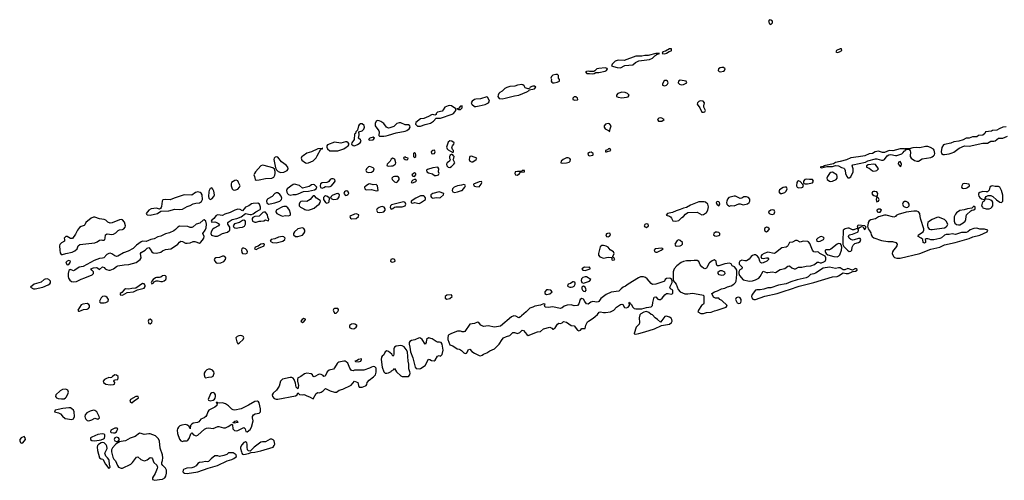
# Model space of a CAD drawing. Header units: inches. Extents: x 2554595 to 2793962, y 331849 to 426146.
# Tile 4 of 45: x 2584251 to 2597067, y 335778 to 341770. Entities that reach past the tile are written whole.
import ezdxf

# ---------------------------------------------------------------- set-up
doc = ezdxf.new("R2010")
doc.units = ezdxf.units.IN
doc.header["$MEASUREMENT"] = 0
for name, color, linetype in [('C5383', 7, 'Continuous'), ('C5384', 7, 'Continuous'), ('C5393', 7, 'Continuous'), ('C5394', 7, 'Continuous')]:
    doc.layers.add(name, color=color, linetype=linetype)

msp = doc.modelspace()

# ---------------------------------------------------------------- linework, layer by layer
at = {"layer": 'C5383', "color": 5, "elevation": 20}
for points in [[(2587590, 339987), (2587578, 339982), (2587564, 339970), (2587559, 339950), (2587582, 339842), (2587595, 339815), (2587616, 339796), (2587650, 339784), (2587690, 339785), (2587733, 339807), (2587745, 339830), (2587742, 339850), (2587718, 339878), (2587659, 339919), (2587610, 339981)], [(2589110, 339968), (2589085, 339955), (2589072, 339928), (2589036, 339890), (2589031, 339871), (2589045, 339865), (2589090, 339867), (2589110, 339870), (2589136, 339884), (2589143, 339890), (2589148, 339910), (2589134, 339954)], [(2589270, 339985), (2589250, 339979), (2589246, 339970), (2589267, 339950), (2589290, 339947), (2589302, 339950), (2589308, 339970), (2589278, 339978)], [(2587410, 339877), (2587390, 339867), (2587321, 339790), (2587306, 339770), (2587299, 339750), (2587309, 339729), (2587314, 339690), (2587330, 339682), (2587370, 339687), (2587450, 339703), (2587531, 339709), (2587558, 339722), (2587574, 339746), (2587578, 339770), (2587577, 339797), (2587567, 339827), (2587544, 339844), (2587435, 339875)], [(2588810, 339859), (2588790, 339856), (2588764, 339830), (2588758, 339810), (2588765, 339790), (2588790, 339782), (2588830, 339786), (2588856, 339804), (2588867, 339830), (2588850, 339844), (2588832, 339852)], [(2589390, 339777), (2589376, 339770), (2589356, 339750), (2589370, 339736), (2589390, 339732), (2589408, 339750), (2589409, 339769)], [(2589693, 339850), (2589630, 339844), (2589558, 339822), (2589546, 339814), (2589549, 339790), (2589570, 339777), (2589624, 339764), (2589650, 339745), (2589670, 339741), (2589690, 339746), (2589701, 339750), (2589712, 339770), (2589703, 339790), (2589706, 339830)], [(2587070, 339683), (2587050, 339679), (2587009, 339650), (2587004, 339636), (2587004, 339610), (2587015, 339570), (2587030, 339557), (2587050, 339552), (2587090, 339567), (2587111, 339590), (2587121, 339610), (2587118, 339618), (2587099, 339650), (2587092, 339672)], [(2588330, 339701), (2588310, 339698), (2588294, 339690), (2588274, 339666), (2588262, 339658), (2588247, 339653), (2588190, 339648), (2588165, 339635), (2588160, 339610), (2588167, 339587), (2588190, 339580), (2588210, 339589), (2588230, 339602), (2588270, 339595), (2588290, 339598), (2588308, 339610), (2588350, 339657), (2588356, 339670), (2588355, 339690)], [(2589129, 339731), (2589113, 339727), (2589094, 339710), (2589100, 339690), (2589130, 339659), (2589150, 339651), (2589170, 339659), (2589191, 339690), (2589192, 339710), (2589183, 339723), (2589170, 339731)], [(2589390, 339692), (2589370, 339684), (2589355, 339670), (2589347, 339650), (2589370, 339648), (2589416, 339670), (2589409, 339689)], [(2586570, 339530), (2586539, 339521), (2586490, 339489), (2586391, 339490), (2586260, 339450), (2586210, 339427), (2586147, 339433), (2586115, 339425), (2586105, 339410), (2586098, 339342), (2586094, 339326), (2586085, 339315), (2586070, 339304), (2586030, 339317), (2585962, 339310), (2585932, 339290), (2585899, 339250), (2585901, 339241), (2585911, 339231), (2585950, 339229), (2586043, 339250), (2586090, 339278), (2586190, 339283), (2586270, 339303), (2586330, 339299), (2586370, 339307), (2586430, 339342), (2586470, 339354), (2586510, 339375), (2586545, 339385), (2586591, 339389), (2586617, 339403), (2586630, 339430), (2586624, 339490), (2586612, 339512), (2586601, 339521)], [(2586750, 339581), (2586730, 339575), (2586717, 339550), (2586711, 339530), (2586709, 339470), (2586711, 339450), (2586720, 339440), (2586730, 339433), (2586750, 339440), (2586779, 339470), (2586787, 339490), (2586778, 339538), (2586765, 339565)], [(2587590, 339517), (2587570, 339511), (2587539, 339470), (2587480, 339440), (2587471, 339429), (2587464, 339410), (2587468, 339388), (2587490, 339372), (2587510, 339373), (2587570, 339389), (2587636, 339410), (2587660, 339430), (2587665, 339450), (2587655, 339475), (2587638, 339498), (2587610, 339516)], [(2587830, 339630), (2587810, 339627), (2587732, 339570), (2587723, 339550), (2587727, 339527), (2587737, 339510), (2587750, 339498), (2587770, 339489), (2587810, 339496), (2587850, 339496), (2587877, 339503), (2587944, 339536), (2588010, 339541), (2588090, 339557), (2588112, 339570), (2588117, 339590), (2588090, 339620), (2588070, 339626), (2588050, 339622), (2588033, 339607), (2588019, 339601), (2587930, 339580), (2587892, 339612)], [(2588510, 339542), (2588490, 339539), (2588477, 339530), (2588470, 339510), (2588490, 339485), (2588510, 339486), (2588524, 339496), (2588533, 339510), (2588527, 339530)], [(2588810, 339633), (2588790, 339629), (2588759, 339610), (2588738, 339590), (2588742, 339570), (2588750, 339563), (2588770, 339557), (2588830, 339560), (2588890, 339544), (2588910, 339546), (2588915, 339550), (2588909, 339610), (2588890, 339625), (2588850, 339620)], [(2589710, 339529), (2589630, 339510), (2589603, 339490), (2589601, 339470), (2589610, 339456), (2589630, 339449), (2589670, 339457), (2589710, 339452), (2589730, 339457), (2589766, 339490), (2589773, 339510)], [(2588070, 339479), (2588065, 339475), (2588032, 339430), (2587990, 339404), (2587930, 339411), (2587910, 339405), (2587896, 339390), (2587889, 339370), (2587890, 339350), (2587907, 339330), (2587950, 339311), (2587962, 339302), (2587976, 339296), (2588010, 339294), (2588050, 339303), (2588082, 339318), (2588118, 339350), (2588150, 339369), (2588163, 339390), (2588165, 339410), (2588160, 339420), (2588115, 339450), (2588090, 339477)], [(2588230, 339477), (2588217, 339470), (2588205, 339455), (2588204, 339430), (2588230, 339393), (2588250, 339383), (2588270, 339391), (2588278, 339402), (2588284, 339450), (2588259, 339470)], [(2588390, 339510), (2588370, 339506), (2588317, 339483), (2588304, 339470), (2588297, 339450), (2588303, 339443), (2588332, 339432), (2588370, 339434), (2588390, 339441), (2588410, 339467), (2588412, 339490)], [(2589250, 339401), (2589230, 339398), (2589090, 339362), (2589078, 339350), (2589073, 339330), (2589083, 339310), (2589090, 339306), (2589110, 339312), (2589130, 339331), (2589146, 339334), (2589230, 339337), (2589270, 339347), (2589277, 339370), (2589270, 339390)], [(2589470, 339479), (2589450, 339472), (2589407, 339450), (2589347, 339410), (2589346, 339390), (2589350, 339386), (2589370, 339385), (2589390, 339392), (2589450, 339381), (2589470, 339388), (2589532, 339430), (2589533, 339453), (2589521, 339470), (2589510, 339477)], [(2587350, 339384), (2587290, 339381), (2587270, 339374), (2587232, 339350), (2587188, 339330), (2587150, 339282), (2587120, 339300), (2587090, 339305), (2587050, 339293), (2586990, 339260), (2586921, 339239), (2586890, 339224), (2586830, 339231), (2586810, 339222), (2586778, 339182), (2586750, 339161), (2586742, 339150), (2586750, 339137), (2586790, 339141), (2586827, 339127), (2586853, 339110), (2586840, 339090), (2586782, 339058), (2586761, 339039), (2586744, 339010), (2586739, 338990), (2586748, 338968), (2586790, 338952), (2586827, 338953), (2586850, 338968), (2586890, 338990), (2586955, 339005), (2586984, 339030), (2586984, 339070), (2586960, 339110), (2586958, 339130), (2586964, 339136), (2587017, 339170), (2587076, 339184), (2587134, 339206), (2587190, 339250), (2587250, 339234), (2587270, 339235), (2587290, 339243), (2587325, 339270), (2587380, 339300), (2587386, 339310), (2587387, 339330), (2587372, 339372)], [(2587430, 339268), (2587417, 339263), (2587370, 339212), (2587310, 339209), (2587285, 339195), (2587278, 339182), (2587276, 339170), (2587282, 339150), (2587310, 339137), (2587330, 339137), (2587370, 339148), (2587390, 339148), (2587427, 339153), (2587450, 339167), (2587470, 339156), (2587490, 339152), (2587494, 339170), (2587481, 339201), (2587475, 339230), (2587465, 339250), (2587450, 339264)], [(2587690, 339342), (2587670, 339335), (2587588, 339290), (2587587, 339270), (2587600, 339250), (2587650, 339221), (2587670, 339216), (2587710, 339223), (2587750, 339220), (2587770, 339225), (2587776, 339230), (2587776, 339250), (2587763, 339290), (2587743, 339323), (2587720, 339340)], [(2588970, 339339), (2588950, 339337), (2588930, 339329), (2588904, 339310), (2588896, 339290), (2588908, 339268), (2588930, 339260), (2588970, 339264), (2588990, 339271), (2589008, 339290), (2589009, 339310), (2588993, 339333)], [(2585230, 339199), (2585210, 339199), (2585182, 339190), (2585112, 339130), (2585099, 339101), (2585089, 339091), (2585050, 339081), (2585030, 339065), (2585002, 339030), (2584979, 338981), (2584936, 338924), (2584910, 338923), (2584870, 338950), (2584850, 338950), (2584830, 338930), (2584836, 338910), (2584832, 338890), (2584794, 338866), (2584775, 338845), (2584770, 338830), (2584772, 338772), (2584778, 338738), (2584790, 338716), (2584810, 338714), (2584850, 338727), (2584935, 338745), (2584970, 338762), (2584999, 338790), (2585013, 338827), (2585033, 338847), (2585230, 338869), (2585261, 338879), (2585290, 338903), (2585310, 338907), (2585330, 338900), (2585350, 338903), (2585358, 338910), (2585365, 338930), (2585368, 338970), (2585381, 338979), (2585390, 338984), (2585450, 338975), (2585470, 338978), (2585502, 338998), (2585533, 339027), (2585550, 339035), (2585590, 339040), (2585605, 339050), (2585622, 339070), (2585628, 339090), (2585617, 339137), (2585590, 339167), (2585570, 339171), (2585550, 339167), (2585454, 339126), (2585430, 339123), (2585396, 339136), (2585370, 339161), (2585350, 339172), (2585290, 339178)], [(2586650, 339167), (2586638, 339162), (2586597, 339123), (2586550, 339108), (2586510, 339074), (2586490, 339065), (2586470, 339068), (2586441, 339081), (2586330, 339083), (2586309, 339071), (2586279, 339041), (2586256, 339024), (2586201, 338999), (2586150, 338984), (2586090, 338952), (2586050, 338945), (2586000, 338920), (2585958, 338910), (2585897, 338883), (2585850, 338887), (2585830, 338881), (2585770, 338838), (2585727, 338793), (2585663, 338757), (2585603, 338737), (2585530, 338695), (2585510, 338691), (2585490, 338698), (2585450, 338726), (2585430, 338731), (2585410, 338728), (2585386, 338714), (2585346, 338674), (2585330, 338668), (2585290, 338665), (2585222, 338638), (2585079, 338561), (2585026, 338550), (2584970, 338510), (2584950, 338505), (2584910, 338519), (2584903, 338517), (2584892, 338508), (2584881, 338470), (2584881, 338430), (2584888, 338408), (2584903, 338383), (2584925, 338365), (2584950, 338359), (2584990, 338365), (2585050, 338395), (2585099, 338410), (2585194, 338450), (2585211, 338470), (2585213, 338490), (2585189, 338510), (2585175, 338530), (2585210, 338543), (2585250, 338548), (2585263, 338543), (2585290, 338519), (2585330, 338556), (2585350, 338546), (2585363, 338530), (2585379, 338519), (2585410, 338512), (2585430, 338513), (2585472, 338528), (2585510, 338561), (2585530, 338568), (2585610, 338583), (2585670, 338586), (2585768, 338612), (2585821, 338650), (2585830, 338670), (2585825, 338730), (2585830, 338741), (2585882, 338770), (2585910, 338798), (2585930, 338805), (2585950, 338785), (2585971, 338750), (2585990, 338739), (2586030, 338732), (2586090, 338747), (2586110, 338764), (2586150, 338781), (2586218, 338790), (2586290, 338836), (2586309, 338850), (2586330, 338875), (2586350, 338888), (2586370, 338885), (2586410, 338864), (2586430, 338862), (2586470, 338867), (2586510, 338884), (2586530, 338886), (2586590, 338865), (2586603, 338870), (2586630, 338900), (2586646, 338930), (2586651, 338951), (2586636, 338990), (2586666, 339034), (2586676, 339064), (2586682, 339110), (2586673, 339150)], [(2587170, 339162), (2587150, 339156), (2587110, 339133), (2587047, 339113), (2587030, 339090), (2587038, 339070), (2587050, 339064), (2587070, 339059), (2587110, 339068), (2587150, 339070), (2587176, 339083), (2587188, 339110), (2587189, 339150)], [(2588630, 339246), (2588610, 339240), (2588560, 339220), (2588548, 339210), (2588558, 339190), (2588570, 339181), (2588630, 339184), (2588661, 339210), (2588667, 339230), (2588642, 339242)], [(2587930, 339062), (2587870, 339050), (2587826, 339010), (2587813, 338990), (2587814, 338970), (2587840, 338950), (2587870, 338948), (2587930, 338969), (2587949, 338990), (2587961, 339010), (2587964, 339030), (2587950, 339053)], [(2587670, 338949), (2587620, 338940), (2587570, 338921), (2587524, 338910), (2587512, 338890), (2587542, 338870), (2587590, 338869), (2587674, 338890), (2587702, 338910), (2587705, 338930), (2587690, 338944)], [(2587170, 338799), (2587150, 338797), (2587142, 338790), (2587136, 338770), (2587141, 338741), (2587151, 338730), (2587190, 338723), (2587210, 338731), (2587216, 338750), (2587209, 338770), (2587190, 338789)], [(2587416, 338856), (2587390, 338851), (2587355, 338825), (2587315, 338810), (2587307, 338790), (2587330, 338782), (2587360, 338800), (2587431, 338829), (2587438, 338850), (2587430, 338856)], [(2584890, 338636), (2584868, 338630), (2584852, 338610), (2584870, 338582), (2584890, 338584), (2584906, 338610), (2584911, 338630)], [(2586910, 338695), (2586890, 338692), (2586850, 338676), (2586806, 338674), (2586790, 338664), (2586784, 338650), (2586789, 338630), (2586808, 338608), (2586830, 338601), (2586870, 338606), (2586910, 338623), (2586930, 338650), (2586933, 338670), (2586919, 338690)], [(2589110, 338661), (2589080, 338650), (2589078, 338630), (2589090, 338621), (2589110, 338616), (2589130, 338623), (2589139, 338630), (2589136, 338650)], [(2584610, 338397), (2584584, 338396), (2584570, 338390), (2584530, 338357), (2584440, 338330), (2584391, 338290), (2584430, 338270), (2584450, 338268), (2584550, 338292), (2584621, 338319), (2584645, 338335), (2584653, 338347), (2584650, 338370), (2584631, 338391)], [(2586130, 338444), (2586110, 338437), (2586090, 338419), (2586070, 338415), (2586030, 338416), (2586018, 338410), (2585989, 338390), (2585970, 338367), (2585964, 338350), (2585970, 338333), (2585990, 338342), (2586002, 338358), (2586028, 338372), (2586055, 338375), (2586090, 338365), (2586110, 338365), (2586130, 338374), (2586151, 338389), (2586158, 338402), (2586156, 338430), (2586150, 338437)], [(2585850, 338337), (2585764, 338276), (2585710, 338274), (2585670, 338265), (2585630, 338270), (2585610, 338256), (2585579, 338221), (2585559, 338210), (2585559, 338190), (2585590, 338188), (2585650, 338220), (2585730, 338228), (2585786, 338254), (2585870, 338279), (2585882, 338298), (2585885, 338310), (2585881, 338321), (2585870, 338335)], [(2585350, 338174), (2585330, 338168), (2585310, 338150), (2585290, 338110), (2585295, 338095), (2585307, 338087), (2585350, 338088), (2585370, 338091), (2585396, 338104), (2585403, 338110), (2585407, 338130), (2585390, 338157), (2585370, 338171)], [(2589872, 338190), (2589810, 338188), (2589787, 338170), (2589788, 338148), (2589810, 338135), (2589850, 338145), (2589881, 338170)], [(2585130, 338076), (2585072, 338068), (2585050, 338061), (2585009, 337990), (2585018, 337978), (2585030, 337977), (2585050, 337985), (2585081, 337999), (2585130, 338005), (2585146, 338014), (2585159, 338030), (2585159, 338050), (2585150, 338067)], [(2588350, 338015), (2588342, 338010), (2588332, 337990), (2588350, 337954), (2588370, 337953), (2588390, 337972), (2588400, 337990), (2588399, 337999), (2588390, 338012)], [(2585950, 337873), (2585930, 337869), (2585923, 337850), (2585930, 337818), (2585950, 337814), (2585970, 337829), (2585974, 337850), (2585970, 337858)], [(2587950, 337881), (2587929, 337870), (2587910, 337850), (2587930, 337830), (2587950, 337839), (2587971, 337870), (2587970, 337874)], [(2588590, 337813), (2588570, 337809), (2588545, 337790), (2588545, 337765), (2588570, 337751), (2588590, 337748), (2588610, 337753), (2588632, 337770), (2588642, 337790), (2588637, 337797), (2588614, 337810)], [(2587130, 337661), (2587102, 337658), (2587082, 337650), (2587066, 337630), (2587078, 337578), (2587090, 337553), (2587110, 337565), (2587160, 337610), (2587167, 337630), (2587163, 337643), (2587154, 337654)], [(2589570, 337631), (2589548, 337610), (2589541, 337570), (2589530, 337549), (2589491, 337610), (2589470, 337627), (2589451, 337631), (2589396, 337604), (2589350, 337595), (2589330, 337583), (2589321, 337570), (2589321, 337550), (2589330, 337510), (2589337, 337450), (2589370, 337370), (2589397, 337250), (2589410, 337231), (2589450, 337227), (2589470, 337233), (2589529, 337270), (2589570, 337354), (2589590, 337351), (2589610, 337337), (2589646, 337334), (2589659, 337341), (2589690, 337394), (2589710, 337402), (2589730, 337394), (2589750, 337414), (2589763, 337470), (2589749, 337550), (2589737, 337570), (2589716, 337576), (2589690, 337573), (2589670, 337582), (2589620, 337620)], [(2589210, 337530), (2589150, 337522), (2589130, 337510), (2589122, 337490), (2589120, 337470), (2589123, 337417), (2589118, 337402), (2589110, 337395), (2589097, 337417), (2589050, 337454), (2589030, 337461), (2589006, 337450), (2588990, 337410), (2588970, 337394), (2588961, 337379), (2588954, 337350), (2588968, 337248), (2588990, 337191), (2588999, 337179), (2589010, 337171), (2589030, 337171), (2589050, 337177), (2589085, 337195), (2589090, 337202), (2589120, 337220), (2589130, 337232), (2589156, 337190), (2589210, 337137), (2589230, 337127), (2589310, 337127), (2589329, 337150), (2589333, 337170), (2589331, 337191), (2589318, 337230), (2589317, 337290), (2589307, 337330), (2589298, 337450), (2589281, 337481), (2589254, 337514), (2589230, 337527)], [(2588699, 337359), (2588663, 337350), (2588644, 337336), (2588614, 337330), (2588622, 337322), (2588658, 337318), (2588690, 337326), (2588701, 337350)], [(2586710, 337223), (2586686, 337214), (2586665, 337195), (2586653, 337170), (2586652, 337150), (2586661, 337121), (2586670, 337110), (2586710, 337122), (2586750, 337123), (2586767, 337133), (2586775, 337145), (2586781, 337170), (2586778, 337190), (2586760, 337210), (2586730, 337222)], [(2588490, 337326), (2588470, 337326), (2588406, 337314), (2588392, 337308), (2588382, 337298), (2588350, 337240), (2588335, 337225), (2588281, 337210), (2588251, 337190), (2588227, 337133), (2588210, 337129), (2588201, 337141), (2588176, 337156), (2588150, 337161), (2588084, 337124), (2588070, 337129), (2588061, 337150), (2588043, 337163), (2587989, 337171), (2587956, 337164), (2587910, 337129), (2587883, 337117), (2587872, 337110), (2587865, 337090), (2587866, 337066), (2587881, 337010), (2587870, 336966), (2587850, 336988), (2587842, 337042), (2587822, 337090), (2587809, 337109), (2587795, 337115), (2587770, 337116), (2587670, 337095), (2587645, 337070), (2587630, 337001), (2587594, 336950), (2587551, 336910), (2587538, 336890), (2587541, 336870), (2587564, 336844), (2587590, 336834), (2587610, 336834), (2587842, 336878), (2587864, 336890), (2587870, 336914), (2587894, 336894), (2587928, 336888), (2587950, 336893), (2587962, 336890), (2587990, 336875), (2588024, 336864), (2588070, 336837), (2588112, 336908), (2588130, 336919), (2588150, 336917), (2588177, 336923), (2588200, 336940), (2588230, 336972), (2588290, 336940), (2588350, 336924), (2588374, 336926), (2588410, 336950), (2588457, 336963), (2588565, 337015), (2588610, 337067), (2588652, 337050), (2588659, 337010), (2588669, 336989), (2588710, 336989), (2588750, 337005), (2588759, 337010), (2588770, 337026), (2588775, 337050), (2588799, 337081), (2588855, 337125), (2588881, 337150), (2588893, 337187), (2588890, 337236), (2588874, 337254), (2588850, 337258), (2588830, 337252), (2588804, 337236), (2588730, 337213), (2588710, 337210), (2588610, 337211), (2588590, 337203), (2588570, 337207), (2588550, 337235), (2588520, 337300), (2588500, 337320)], [(2585489, 337150), (2585458, 337130), (2585445, 337115), (2585430, 337111), (2585410, 337114), (2585370, 337100), (2585353, 337090), (2585338, 337070), (2585343, 337050), (2585373, 337030), (2585430, 337020), (2585470, 337024), (2585485, 337030), (2585490, 337050), (2585478, 337070), (2585481, 337079), (2585493, 337087), (2585530, 337091), (2585534, 337110), (2585531, 337130), (2585510, 337147)], [(2584850, 336964), (2584810, 336958), (2584778, 336942), (2584723, 336890), (2584715, 336870), (2584728, 336850), (2584750, 336842), (2584796, 336836), (2584830, 336839), (2584849, 336850), (2584858, 336862), (2584882, 336910), (2584884, 336924), (2584877, 336950)], [(2585795, 336870), (2585763, 336870), (2585695, 336830), (2585686, 336806), (2585693, 336793), (2585710, 336786), (2585743, 336817), (2585795, 336845), (2585799, 336850)], [(2586770, 336919), (2586750, 336918), (2586736, 336904), (2586706, 336830), (2586710, 336822), (2586730, 336814), (2586770, 336821), (2586787, 336833), (2586795, 336845), (2586801, 336870), (2586799, 336890), (2586786, 336910)], [(2584890, 336721), (2584814, 336714), (2584750, 336700), (2584714, 336690), (2584705, 336670), (2584756, 336656), (2584784, 336644), (2584810, 336613), (2584844, 336584), (2584930, 336571), (2584950, 336577), (2584964, 336610), (2584958, 336670), (2584949, 336690), (2584930, 336710), (2584910, 336719)], [(2587346, 336806), (2587310, 336804), (2587230, 336754), (2587184, 336736), (2587132, 336708), (2587050, 336692), (2587030, 336694), (2587010, 336704), (2586970, 336747), (2586930, 336773), (2586890, 336784), (2586850, 336781), (2586830, 336788), (2586822, 336782), (2586826, 336790), (2586808, 336792), (2586808, 336788), (2586820, 336780), (2586817, 336750), (2586791, 336730), (2586711, 336689), (2586699, 336670), (2586687, 336630), (2586673, 336607), (2586650, 336591), (2586608, 336572), (2586583, 336537), (2586566, 336530), (2586510, 336520), (2586491, 336509), (2586475, 336490), (2586470, 336449), (2586467, 336467), (2586458, 336478), (2586434, 336494), (2586410, 336503), (2586363, 336497), (2586335, 336485), (2586316, 336470), (2586304, 336450), (2586300, 336430), (2586306, 336386), (2586333, 336313), (2586350, 336293), (2586370, 336283), (2586388, 336290), (2586427, 336293), (2586439, 336301), (2586456, 336324), (2586478, 336382), (2586490, 336397), (2586511, 336371), (2586550, 336355), (2586570, 336366), (2586658, 336442), (2586684, 336456), (2586710, 336461), (2586770, 336452), (2586830, 336477), (2586843, 336477), (2586903, 336463), (2586930, 336462), (2586963, 336477), (2587010, 336508), (2587019, 336499), (2587025, 336450), (2587046, 336426), (2587070, 336422), (2587090, 336427), (2587170, 336464), (2587187, 336450), (2587193, 336413), (2587210, 336410), (2587250, 336440), (2587266, 336470), (2587289, 336550), (2587280, 336590), (2587282, 336610), (2587292, 336628), (2587316, 336644), (2587369, 336651), (2587385, 336670), (2587387, 336710), (2587366, 336786), (2587358, 336798)], [(2585210, 336690), (2585170, 336678), (2585126, 336654), (2585102, 336630), (2585097, 336610), (2585102, 336590), (2585110, 336575), (2585130, 336556), (2585150, 336553), (2585190, 336564), (2585230, 336588), (2585270, 336572), (2585290, 336590), (2585286, 336610), (2585256, 336670), (2585230, 336687)], [(2585517, 336457), (2585490, 336456), (2585470, 336450), (2585437, 336430), (2585432, 336410), (2585442, 336402), (2585470, 336394), (2585490, 336396), (2585509, 336410), (2585519, 336430), (2585528, 336450)], [(2587042, 336522), (2587031, 336529), (2587030, 336526), (2587030, 336530), (2587050, 336547), (2587070, 336552), (2587081, 336550), (2587090, 336530)], [(2584310, 336348), (2584270, 336332), (2584254, 336310), (2584251, 336290), (2584261, 336270), (2584270, 336263), (2584290, 336267), (2584326, 336310), (2584322, 336330)], [(2585324, 336384), (2585270, 336373), (2585190, 336341), (2585174, 336330), (2585173, 336310), (2585190, 336295), (2585228, 336292), (2585310, 336303), (2585343, 336317), (2585353, 336327), (2585361, 336350), (2585358, 336370), (2585350, 336380)], [(2585810, 336390), (2585752, 336348), (2585690, 336327), (2585630, 336291), (2585543, 336277), (2585541, 336270), (2585518, 336262), (2585496, 336244), (2585458, 336202), (2585446, 336174), (2585444, 336150), (2585461, 336081), (2585475, 336055), (2585499, 336030), (2585525, 335970), (2585539, 335950), (2585570, 335935), (2585590, 335937), (2585697, 335990), (2585721, 336010), (2585770, 336079), (2585790, 336085), (2585826, 336050), (2585870, 336032), (2585890, 336034), (2585910, 336043), (2585950, 336076), (2585972, 336072), (2585979, 336059), (2585986, 336030), (2585998, 336010), (2586036, 335976), (2586046, 335950), (2586042, 335930), (2586013, 335867), (2585979, 335810), (2585981, 335790), (2586010, 335778), (2586070, 335788), (2586110, 335795), (2586142, 335810), (2586152, 335830), (2586160, 335870), (2586160, 335910), (2586150, 335938), (2586114, 335970), (2586100, 335990), (2586100, 336010), (2586110, 336034), (2586114, 336070), (2586108, 336110), (2586078, 336198), (2586069, 336289), (2586059, 336319), (2586018, 336358), (2585950, 336383), (2585930, 336384), (2585870, 336373), (2585830, 336388)], [(2585510, 336340), (2585487, 336330), (2585480, 336310), (2585490, 336291), (2585510, 336284), (2585530, 336285), (2585535, 336285), (2585534, 336290), (2585543, 336297), (2585550, 336310), (2585539, 336330)], [(2587510, 336314), (2587450, 336279), (2587410, 336280), (2587390, 336274), (2587303, 336210), (2587250, 336158), (2587230, 336160), (2587216, 336176), (2587210, 336210), (2587211, 336250), (2587206, 336266), (2587190, 336278), (2587170, 336270), (2587141, 336239), (2587125, 336210), (2587125, 336190), (2587139, 336150), (2587141, 336130), (2587150, 336119), (2587170, 336114), (2587230, 336128), (2587262, 336138), (2587310, 336143), (2587390, 336162), (2587548, 336210), (2587564, 336230), (2587571, 336250), (2587563, 336290), (2587550, 336306), (2587534, 336314)], [(2585330, 336268), (2585310, 336265), (2585276, 336244), (2585265, 336230), (2585257, 336210), (2585264, 336164), (2585290, 336072), (2585310, 336056), (2585334, 336054), (2585367, 335987), (2585410, 335931), (2585429, 335950), (2585419, 335990), (2585414, 336034), (2585410, 336050), (2585395, 336070), (2585371, 336091), (2585359, 336130), (2585388, 336190), (2585384, 336224), (2585378, 336238), (2585350, 336264)], [(2586970, 336137), (2586945, 336115), (2586910, 336100), (2586850, 336089), (2586830, 336098), (2586790, 336095), (2586743, 336057), (2586710, 336023), (2586690, 336019), (2586670, 336025), (2586630, 336014), (2586590, 336010), (2586570, 335997), (2586550, 335967), (2586517, 335950), (2586490, 335940), (2586425, 335935), (2586383, 335917), (2586377, 335910), (2586373, 335890), (2586381, 335881), (2586396, 335870), (2586430, 335869), (2586569, 335890), (2586703, 335937), (2586824, 335970), (2586950, 336031), (2587010, 336049), (2587038, 336062), (2587074, 336090), (2587069, 336110), (2587030, 336134)]]:
    msp.add_lwpolyline(points, close=True, dxfattribs=at)
for points in [[(2587940, 340000), (2587924, 339990), (2587913, 339970), (2587922, 339942), (2587970, 339910), (2587990, 339905), (2588010, 339908), (2588070, 339935), (2588090, 339950), (2588110, 339973), (2588125, 340000)], [(2589377, 340000), (2589376, 339990), (2589390, 339978), (2589406, 339990), (2589406, 340000)], [(2589849, 340000), (2589845, 339990), (2589844, 339970), (2589856, 339950), (2589855, 339945), (2589845, 339930), (2589815, 339910), (2589807, 339890), (2589810, 339870), (2589820, 339860), (2589830, 339852), (2589850, 339848), (2589870, 339858), (2589901, 339890), (2589913, 339910), (2589894, 339950), (2589904, 339970), (2589906, 339990), (2589899, 340000)], [(2590000, 339619), (2589950, 339610), (2589907, 339590), (2589884, 339570), (2589881, 339550), (2589890, 339529), (2589910, 339522), (2589950, 339529), (2590000, 339546)], [(2590000, 337714), (2589990, 337718), (2589950, 337718), (2589871, 337690), (2589835, 337670), (2589830, 337662), (2589822, 337630), (2589824, 337610), (2589850, 337542), (2589890, 337526), (2589947, 337487), (2589970, 337485), (2589990, 337476), (2590000, 337466)]]:
    msp.add_lwpolyline(points, dxfattribs=at)
at = {"layer": 'C5384', "color": 5, "elevation": 20}
for points in [[(2589850, 340653), (2589829, 340650), (2589786, 340630), (2589764, 340596), (2589750, 340582), (2589690, 340567), (2589674, 340550), (2589670, 340538), (2589654, 340526), (2589630, 340536), (2589610, 340534), (2589573, 340510), (2589510, 340486), (2589470, 340478), (2589409, 340431), (2589405, 340410), (2589430, 340385), (2589470, 340385), (2589530, 340406), (2589598, 340422), (2589637, 340450), (2589674, 340487), (2589730, 340488), (2589880, 340540), (2589898, 340550), (2589916, 340570), (2589926, 340590), (2589928, 340610), (2589870, 340648)], [(2588710, 340415), (2588685, 340415), (2588670, 340403), (2588663, 340390), (2588646, 340334), (2588625, 340310), (2588622, 340290), (2588610, 340282), (2588606, 340210), (2588575, 340170), (2588570, 340150), (2588590, 340135), (2588610, 340131), (2588650, 340147), (2588684, 340170), (2588695, 340190), (2588687, 340207), (2588662, 340230), (2588668, 340270), (2588666, 340310), (2588710, 340324), (2588730, 340344), (2588740, 340370), (2588733, 340393)], [(2588910, 340458), (2588892, 340448), (2588879, 340421), (2588880, 340390), (2588924, 340324), (2588928, 340310), (2588924, 340264), (2588934, 340254), (2588990, 340253), (2589022, 340258), (2589050, 340268), (2589150, 340300), (2589270, 340321), (2589290, 340329), (2589321, 340350), (2589332, 340370), (2589329, 340390), (2589310, 340401), (2589270, 340403), (2589210, 340430), (2589190, 340430), (2589162, 340418), (2589120, 340380), (2589070, 340362), (2589050, 340359), (2589024, 340370), (2588990, 340418), (2588950, 340446), (2588930, 340456)], [(2588490, 340181), (2588430, 340164), (2588350, 340177), (2588257, 340143), (2588250, 340130), (2588250, 340110), (2588258, 340090), (2588286, 340066), (2588310, 340062), (2588390, 340065), (2588470, 340089), (2588501, 340110), (2588526, 340130), (2588539, 340150), (2588527, 340170), (2588510, 340180)], [(2588850, 340241), (2588808, 340230), (2588789, 340210), (2588810, 340202), (2588850, 340205), (2588870, 340230)], [(2589850, 340193), (2589830, 340176), (2589806, 340110), (2589815, 340090), (2589830, 340076), (2589890, 340043), (2589899, 340050), (2589898, 340070), (2589884, 340083), (2589876, 340110), (2589883, 340130), (2589901, 340150), (2589906, 340170), (2589876, 340190)], [(2589650, 340073), (2589627, 340070), (2589606, 340050), (2589611, 340031), (2589630, 340026), (2589650, 340031), (2589660, 340050)]]:
    msp.add_lwpolyline(points, close=True, dxfattribs=at)
for points in [[(2590000, 340647), (2589990, 340643), (2589964, 340616), (2589942, 340610), (2589963, 340603), (2589990, 340602), (2590000, 340613)], [(2588125, 340000), (2588170, 340085), (2588190, 340088), (2588195, 340095), (2588190, 340098), (2588186, 340094), (2588130, 340091), (2588050, 340051), (2587990, 340032), (2587940, 340000)], [(2589406, 340000), (2589407, 340010), (2589401, 340030), (2589390, 340042), (2589378, 340030), (2589377, 340000)], [(2589899, 340000), (2589890, 340014), (2589877, 340017), (2589870, 340017), (2589850, 340002), (2589849, 340000)]]:
    msp.add_lwpolyline(points, dxfattribs=at)
at = {"layer": 'C5393', "color": 5, "elevation": 20}
for points in [[(2590130, 339993), (2590111, 339989), (2590104, 339976), (2590102, 339950), (2590110, 339930), (2590130, 339919), (2590150, 339922), (2590194, 339950), (2590203, 339970)], [(2591390, 339975), (2591370, 339971), (2591326, 339950), (2591301, 339930), (2591296, 339910), (2591310, 339904), (2591370, 339909), (2591402, 339918), (2591417, 339930), (2591420, 339950), (2591410, 339964)], [(2595710, 339924), (2595690, 339918), (2595686, 339894), (2595710, 339860), (2595723, 339870), (2595730, 339890), (2595725, 339905)], [(2590822, 339810), (2590792, 339810), (2590785, 339795), (2590730, 339796), (2590702, 339790), (2590695, 339770), (2590705, 339750), (2590730, 339747), (2590758, 339770), (2590770, 339787), (2590822, 339790)], [(2594830, 339788), (2594810, 339782), (2594790, 339770), (2594764, 339730), (2594757, 339710), (2594763, 339690), (2594790, 339668), (2594810, 339663), (2594830, 339669), (2594878, 339690), (2594890, 339710), (2594893, 339730), (2594887, 339750)], [(2595370, 339889), (2595297, 339883), (2595272, 339870), (2595272, 339850), (2595310, 339839), (2595350, 339802), (2595370, 339798), (2595390, 339804), (2595406, 339810), (2595429, 339830), (2595390, 339885)], [(2590264, 339664), (2590230, 339661), (2590156, 339630), (2590163, 339610), (2590170, 339605), (2590190, 339598), (2590230, 339594), (2590258, 339630), (2590267, 339650)], [(2594388, 339672), (2594376, 339664), (2594368, 339650), (2594364, 339610), (2594370, 339590), (2594390, 339582), (2594430, 339587), (2594443, 339590), (2594450, 339605), (2594452, 339612), (2594447, 339627), (2594410, 339663)], [(2594490, 339695), (2594470, 339691), (2594455, 339670), (2594455, 339650), (2594460, 339641), (2594475, 339636), (2594504, 339636), (2594570, 339649), (2594583, 339670), (2594570, 339692), (2594530, 339689)], [(2594210, 339593), (2594190, 339586), (2594143, 339557), (2594134, 339530), (2594148, 339510), (2594170, 339509), (2594210, 339523), (2594230, 339539), (2594243, 339570), (2594233, 339593)], [(2595383, 339537), (2595364, 339536), (2595351, 339529), (2595341, 339510), (2595350, 339496), (2595370, 339483), (2595410, 339471), (2595418, 339482), (2595423, 339510), (2595410, 339530)], [(2596550, 339638), (2596527, 339633), (2596513, 339610), (2596509, 339590), (2596517, 339577), (2596532, 339572), (2596570, 339578), (2596590, 339586), (2596616, 339610), (2596610, 339630)], [(2596910, 339607), (2596897, 339603), (2596881, 339590), (2596869, 339551), (2596850, 339531), (2596830, 339529), (2596790, 339535), (2596750, 339524), (2596733, 339510), (2596730, 339490), (2596734, 339474), (2596750, 339455), (2596770, 339441), (2596790, 339435), (2596808, 339432), (2596818, 339438), (2596805, 339410), (2596790, 339399), (2596778, 339382), (2596772, 339350), (2596782, 339330), (2596790, 339323), (2596830, 339311), (2596870, 339311), (2596890, 339320), (2596906, 339330), (2596917, 339350), (2596920, 339370), (2596916, 339396), (2596908, 339410), (2596890, 339423), (2596870, 339432), (2596834, 339434), (2596820, 339440), (2596818, 339450), (2596830, 339471), (2596858, 339482), (2596890, 339481), (2596918, 339470), (2596966, 339426), (2597010, 339397), (2597030, 339390), (2597048, 339410), (2597050, 339488), (2597031, 339550), (2597011, 339591), (2596990, 339600), (2596950, 339599)], [(2593161, 339401), (2593090, 339399), (2592983, 339357), (2592930, 339328), (2592890, 339320), (2592850, 339300), (2592795, 339285), (2592750, 339260), (2592683, 339250), (2592668, 339228), (2592710, 339213), (2592724, 339204), (2592736, 339190), (2592752, 339152), (2592790, 339147), (2592830, 339159), (2592870, 339198), (2592891, 339210), (2592919, 339241), (2592950, 339260), (2593070, 339265), (2593130, 339230), (2593150, 339234), (2593190, 339262), (2593210, 339290), (2593217, 339337), (2593210, 339370), (2593176, 339396)], [(2593330, 339406), (2593317, 339390), (2593325, 339370), (2593350, 339349), (2593364, 339370), (2593358, 339390), (2593350, 339400)], [(2593570, 339476), (2593550, 339476), (2593483, 339457), (2593465, 339435), (2593455, 339410), (2593453, 339390), (2593457, 339370), (2593470, 339356), (2593490, 339346), (2593510, 339351), (2593550, 339347), (2593610, 339374), (2593630, 339374), (2593670, 339363), (2593725, 339375), (2593747, 339390), (2593755, 339410), (2593755, 339435), (2593737, 339457), (2593710, 339466), (2593675, 339465), (2593650, 339448), (2593630, 339443)], [(2595410, 339469), (2595400, 339430), (2595403, 339410), (2595410, 339400), (2595430, 339409), (2595437, 339430), (2595431, 339450)], [(2595790, 339406), (2595770, 339403), (2595751, 339390), (2595742, 339370), (2595750, 339350), (2595761, 339341), (2595790, 339327), (2595810, 339331), (2595821, 339339), (2595829, 339350), (2595829, 339370), (2595814, 339394)], [(2594050, 339297), (2594030, 339293), (2594000, 339270), (2594006, 339250), (2594030, 339238), (2594050, 339236), (2594070, 339246), (2594080, 339270), (2594070, 339292)], [(2595890, 339280), (2595790, 339266), (2595684, 339236), (2595659, 339221), (2595650, 339209), (2595630, 339201), (2595530, 339228), (2595507, 339227), (2595430, 339205), (2595390, 339181), (2595330, 339165), (2595307, 339153), (2595295, 339130), (2595290, 339094), (2595285, 339085), (2595295, 339050), (2595310, 339033), (2595330, 338998), (2595336, 338970), (2595348, 338948), (2595370, 338933), (2595470, 338899), (2595550, 338885), (2595610, 338885), (2595656, 338870), (2595672, 338850), (2595667, 338830), (2595650, 338801), (2595624, 338770), (2595613, 338750), (2595608, 338728), (2595625, 338690), (2595637, 338677), (2595667, 338667), (2595710, 338668), (2595970, 338729), (2596110, 338783), (2596230, 338812), (2596290, 338842), (2596427, 338870), (2596610, 338925), (2596656, 338944), (2596750, 338965), (2596845, 339010), (2596853, 339030), (2596810, 339045), (2596790, 339047), (2596750, 339043), (2596710, 339057), (2596670, 339055), (2596625, 339035), (2596591, 339009), (2596570, 339003), (2596510, 339001), (2596430, 338975), (2596390, 338986), (2596350, 338976), (2596310, 338975), (2596290, 338967), (2596250, 338931), (2596230, 338923), (2596150, 338907), (2596110, 338908), (2596090, 338917), (2596070, 338920), (2596050, 338918), (2596037, 338910), (2596043, 338890), (2596042, 338870), (2596030, 338862), (2596010, 338870), (2596006, 338910), (2595987, 338927), (2595944, 338950), (2595952, 338970), (2596010, 339010), (2596020, 339030), (2596021, 339050), (2595980, 339170), (2595971, 339210), (2595969, 339250), (2595950, 339272), (2595930, 339278)], [(2595430, 339305), (2595409, 339290), (2595414, 339270), (2595430, 339265), (2595450, 339268), (2595467, 339290), (2595450, 339304)], [(2596670, 339343), (2596643, 339317), (2596590, 339310), (2596544, 339296), (2596490, 339287), (2596443, 339257), (2596430, 339238), (2596416, 339204), (2596413, 339187), (2596415, 339150), (2596425, 339125), (2596446, 339106), (2596470, 339101), (2596490, 339103), (2596534, 339126), (2596559, 339150), (2596568, 339170), (2596570, 339210), (2596576, 339230), (2596630, 339284), (2596646, 339294), (2596670, 339296), (2596689, 339310), (2596690, 339334)], [(2596210, 339199), (2596190, 339198), (2596130, 339172), (2596094, 339150), (2596072, 339130), (2596066, 339110), (2596069, 339089), (2596074, 339070), (2596090, 339046), (2596110, 339039), (2596130, 339039), (2596190, 339049), (2596290, 339063), (2596310, 339074), (2596325, 339090), (2596331, 339110), (2596311, 339151), (2596290, 339170)], [(2592407, 339113), (2592390, 339106), (2592383, 339097), (2592379, 339090), (2592390, 339076), (2592410, 339066), (2592438, 339090), (2592431, 339111)], [(2593330, 339007), (2593310, 339004), (2593288, 338990), (2593283, 338970), (2593299, 338959), (2593316, 338956), (2593350, 338962), (2593363, 338970), (2593364, 338990), (2593350, 339002)], [(2593970, 339073), (2593948, 339052), (2593947, 339033), (2593950, 339025), (2593970, 339009), (2593990, 339018), (2594010, 339050), (2593990, 339068)], [(2595170, 339099), (2595154, 339090), (2595160, 339060), (2595110, 339038), (2595090, 339036), (2595050, 339058), (2595030, 339059), (2594994, 339050), (2594970, 339030), (2594964, 338884), (2594967, 338847), (2594980, 338820), (2595025, 338770), (2595050, 338755), (2595070, 338757), (2595082, 338770), (2595089, 338810), (2595102, 338838), (2595123, 338857), (2595170, 338873), (2595190, 338885), (2595200, 338910), (2595190, 338923), (2595170, 338925), (2595115, 338905), (2595090, 338904), (2595070, 338910), (2595046, 338930), (2595040, 338950), (2595047, 338970), (2595090, 338979), (2595155, 339005), (2595163, 339010), (2595169, 339030), (2595165, 339045), (2595158, 339050), (2595160, 339060), (2595170, 339058), (2595190, 339071), (2595210, 339078), (2595230, 339074), (2595245, 339045), (2595250, 339042), (2595268, 339070), (2595250, 339088)], [(2591930, 338994), (2591902, 338990), (2591890, 338984), (2591879, 338970), (2591888, 338950), (2591910, 338947), (2591930, 338956), (2591942, 338970), (2591937, 338990)], [(2592830, 338906), (2592810, 338898), (2592779, 338850), (2592781, 338841), (2592788, 338830), (2592806, 338826), (2592850, 338827), (2592865, 338835), (2592879, 338850), (2592879, 338870), (2592850, 338898)], [(2594370, 338896), (2594350, 338896), (2594310, 338878), (2594270, 338873), (2594250, 338830), (2594240, 338820), (2594228, 338812), (2594170, 338801), (2594090, 338736), (2594070, 338730), (2593990, 338745), (2593942, 338730), (2593910, 338711), (2593900, 338690), (2593907, 338667), (2593930, 338662), (2593970, 338673), (2593991, 338670), (2593998, 338658), (2593998, 338650), (2593976, 338630), (2593930, 338606), (2593910, 338601), (2593895, 338610), (2593884, 338630), (2593874, 338670), (2593855, 338695), (2593830, 338712), (2593810, 338711), (2593790, 338703), (2593774, 338690), (2593745, 338655), (2593710, 338633), (2593690, 338632), (2593650, 338640), (2593623, 338630), (2593614, 338610), (2593615, 338590), (2593657, 338550), (2593650, 338530), (2593623, 338517), (2593610, 338490), (2593610, 338470), (2593621, 338441), (2593670, 338385), (2593750, 338370), (2593790, 338375), (2593830, 338387), (2593871, 338409), (2593890, 338428), (2593930, 338499), (2593970, 338483), (2593990, 338482), (2594050, 338492), (2594090, 338481), (2594150, 338522), (2594210, 338532), (2594250, 338565), (2594270, 338567), (2594300, 338540), (2594330, 338528), (2594350, 338531), (2594390, 338549), (2594430, 338549), (2594490, 338563), (2594550, 338568), (2594596, 338584), (2594630, 338615), (2594650, 338617), (2594670, 338609), (2594690, 338609), (2594720, 338620), (2594736, 338630), (2594741, 338639), (2594746, 338650), (2594746, 338670), (2594734, 338694), (2594668, 338728), (2594650, 338744), (2594630, 338749), (2594610, 338745), (2594590, 338750), (2594570, 338772), (2594537, 338857), (2594519, 338879), (2594510, 338883), (2594450, 338887), (2594410, 338876)], [(2594688, 338948), (2594670, 338947), (2594639, 338930), (2594624, 338910), (2594626, 338890), (2594650, 338884), (2594670, 338887), (2594712, 338910), (2594724, 338930), (2594710, 338941)], [(2591850, 338834), (2591830, 338832), (2591806, 338814), (2591785, 338730), (2591787, 338707), (2591803, 338683), (2591850, 338666), (2591910, 338679), (2591956, 338676), (2591961, 338670), (2591956, 338650), (2591970, 338641), (2591990, 338646), (2591999, 338650), (2591990, 338668), (2591977, 338677), (2591973, 338690), (2591988, 338730), (2591982, 338750), (2591938, 338778), (2591909, 338809), (2591885, 338825)], [(2592610, 338800), (2592522, 338790), (2592509, 338770), (2592516, 338756), (2592530, 338746), (2592550, 338747), (2592602, 338770), (2592625, 338790)], [(2594910, 338858), (2594890, 338851), (2594810, 338783), (2594790, 338778), (2594750, 338777), (2594734, 338770), (2594735, 338750), (2594741, 338741), (2594749, 338729), (2594771, 338711), (2594849, 338689), (2594890, 338684), (2594910, 338692), (2594927, 338710), (2594948, 338770), (2594952, 338812), (2594943, 338843), (2594933, 338853)], [(2593290, 338645), (2593265, 338635), (2593232, 338608), (2593222, 338598), (2593197, 338543), (2593190, 338536), (2593170, 338531), (2593150, 338538), (2593130, 338554), (2593110, 338581), (2593090, 338624), (2593070, 338638), (2593030, 338639), (2592989, 338631), (2592930, 338633), (2592890, 338623), (2592862, 338610), (2592804, 338570), (2592769, 338530), (2592758, 338490), (2592756, 338376), (2592795, 338330), (2592822, 338262), (2592849, 338229), (2592910, 338206), (2592950, 338205), (2593010, 338211), (2593132, 338192), (2593147, 338187), (2593156, 338176), (2593157, 338083), (2593151, 338070), (2593127, 338053), (2593085, 337990), (2593079, 337970), (2593115, 337950), (2593130, 337947), (2593150, 337949), (2593190, 337963), (2593250, 337965), (2593296, 337984), (2593330, 337990), (2593447, 338030), (2593458, 338050), (2593390, 338118), (2593366, 338130), (2593350, 338146), (2593310, 338148), (2593282, 338162), (2593262, 338210), (2593295, 338230), (2593336, 338244), (2593388, 338270), (2593430, 338279), (2593465, 338295), (2593510, 338308), (2593546, 338330), (2593567, 338350), (2593575, 338370), (2593586, 338454), (2593586, 338510), (2593574, 338534), (2593554, 338554), (2593526, 338570), (2593510, 338594), (2593490, 338601), (2593430, 338594), (2593350, 338567), (2593330, 338568), (2593320, 338590), (2593315, 338630)], [(2591674, 338550), (2591655, 338545), (2591603, 338550), (2591569, 338530), (2591579, 338510), (2591610, 338508), (2591675, 338530)], [(2593390, 338442), (2593357, 338450), (2593341, 338470), (2593341, 338490), (2593370, 338508), (2593390, 338509), (2593425, 338490), (2593430, 338464), (2593410, 338445)], [(2594790, 338549), (2594710, 338537), (2594609, 338471), (2594590, 338463), (2594545, 338455), (2594513, 338427), (2594490, 338414), (2594410, 338393), (2594370, 338388), (2594290, 338362), (2594230, 338335), (2594130, 338316), (2594030, 338283), (2593990, 338284), (2593936, 338264), (2593890, 338255), (2593844, 338256), (2593830, 338253), (2593784, 338196), (2593777, 338170), (2593780, 338150), (2593794, 338134), (2593808, 338128), (2593830, 338130), (2593950, 338175), (2594111, 338209), (2594215, 338245), (2594270, 338259), (2594395, 338305), (2594586, 338350), (2594830, 338424), (2594890, 338430), (2594910, 338437), (2594970, 338478), (2595008, 338468), (2595038, 338470), (2595086, 338490), (2595090, 338498), (2595110, 338495), (2595130, 338499), (2595152, 338510), (2595150, 338519), (2595141, 338530), (2595130, 338532), (2595090, 338512), (2595030, 338533), (2594990, 338517), (2594970, 338515), (2594930, 338542), (2594910, 338543), (2594870, 338532)], [(2591610, 338427), (2591582, 338418), (2591562, 338398), (2591558, 338378), (2591570, 338350), (2591590, 338342), (2591666, 338370), (2591685, 338390), (2591630, 338423)], [(2591130, 338257), (2591110, 338255), (2591085, 338230), (2591088, 338208), (2591110, 338195), (2591130, 338198), (2591150, 338206), (2591183, 338230), (2591164, 338250)], [(2591450, 338362), (2591422, 338338), (2591392, 338328), (2591382, 338310), (2591390, 338301), (2591410, 338292), (2591430, 338290), (2591450, 338293), (2591470, 338303), (2591483, 338330), (2591481, 338341), (2591475, 338355), (2591461, 338361)], [(2591590, 338304), (2591579, 338301), (2591568, 338290), (2591568, 338270), (2591576, 338250), (2591590, 338238), (2591610, 338234), (2591625, 338250), (2591619, 338270), (2591610, 338290)], [(2593610, 338162), (2593590, 338158), (2593577, 338150), (2593567, 338130), (2593588, 338088), (2593610, 338077), (2593630, 338083), (2593638, 338090), (2593643, 338110), (2593640, 338130), (2593630, 338151)], [(2592410, 337973), (2592376, 337964), (2592336, 337944), (2592324, 337930), (2592314, 337890), (2592319, 337830), (2592314, 337810), (2592274, 337770), (2592248, 337690), (2592250, 337685), (2592270, 337679), (2592310, 337688), (2592390, 337708), (2592515, 337750), (2592606, 337794), (2592710, 337811), (2592737, 337830), (2592743, 337850), (2592740, 337870), (2592730, 337886), (2592710, 337900), (2592670, 337914), (2592650, 337908), (2592610, 337855), (2592590, 337837), (2592552, 337872), (2592524, 337890), (2592490, 337932), (2592470, 337936), (2592440, 337960)]]:
    msp.add_lwpolyline(points, close=True, dxfattribs=at)
for points in [[(2595250, 340000), (2595250, 340000), (2595170, 339984), (2595070, 339974), (2595013, 339947), (2594930, 339925), (2594870, 339914), (2594845, 339895), (2594718, 339870), (2594718, 339862), (2594710, 339858), (2594690, 339857), (2594672, 339850), (2594690, 339843), (2594758, 339862), (2594830, 339858), (2594870, 339873), (2594908, 339868), (2594950, 339845), (2594978, 339838), (2594987, 339830), (2594995, 339810), (2594999, 339770), (2595016, 339730), (2595030, 339713), (2595050, 339714), (2595070, 339727), (2595102, 339790), (2595102, 339830), (2595087, 339870), (2595097, 339883), (2595262, 339918), (2595290, 339933), (2595390, 339959), (2595410, 339959), (2595470, 339944), (2595490, 339944), (2595510, 339953), (2595541, 339999), (2595543, 340000)], [(2595843, 340000), (2595842, 339990), (2595856, 339970), (2595900, 339940), (2595930, 339930), (2595950, 339931), (2595999, 339961), (2596110, 339977), (2596130, 339984), (2596146, 340000)], [(2590000, 339546), (2590012, 339550), (2590047, 339590), (2590053, 339610), (2590050, 339618), (2590030, 339625), (2590000, 339619)], [(2590000, 337466), (2590030, 337435), (2590050, 337427), (2590066, 337434), (2590079, 337450), (2590090, 337474), (2590110, 337482), (2590135, 337455), (2590171, 337430), (2590230, 337401), (2590250, 337396), (2590270, 337404), (2590290, 337421), (2590330, 337437), (2590370, 337463), (2590430, 337487), (2590492, 337550), (2590529, 337611), (2590549, 337631), (2590589, 337651), (2590630, 337663), (2590670, 337699), (2590690, 337701), (2590730, 337688), (2590760, 337700), (2590790, 337731), (2590810, 337727), (2590850, 337674), (2590870, 337664), (2590992, 337708), (2591030, 337715), (2591070, 337750), (2591150, 337771), (2591179, 337759), (2591190, 337742), (2591196, 337744), (2591219, 337761), (2591250, 337811), (2591270, 337821), (2591290, 337818), (2591310, 337825), (2591330, 337845), (2591370, 337835), (2591430, 337791), (2591470, 337786), (2591510, 337731), (2591530, 337722), (2591549, 337730), (2591570, 337751), (2591610, 337751), (2591622, 337798), (2591642, 337838), (2591654, 337850), (2591714, 337887), (2591743, 337910), (2591770, 337935), (2591793, 337967), (2591810, 337971), (2591850, 337963), (2591877, 337963), (2591942, 337970), (2591985, 337990), (2592020, 338030), (2592070, 338065), (2592090, 338068), (2592103, 338063), (2592125, 338025), (2592150, 338020), (2592173, 338030), (2592187, 338050), (2592186, 338090), (2592190, 338095), (2592198, 338078), (2592210, 338071), (2592231, 338030), (2592250, 338015), (2592270, 338008), (2592350, 338009), (2592412, 338028), (2592470, 338035), (2592488, 338052), (2592493, 338090), (2592510, 338159), (2592530, 338163), (2592556, 338136), (2592570, 338130), (2592590, 338132), (2592614, 338146), (2592650, 338191), (2592670, 338208), (2592690, 338209), (2592730, 338201), (2592751, 338209), (2592754, 338230), (2592751, 338251), (2592722, 338270), (2592715, 338290), (2592743, 338350), (2592746, 338370), (2592741, 338390), (2592724, 338404), (2592710, 338408), (2592670, 338403), (2592653, 338390), (2592644, 338370), (2592636, 338364), (2592530, 338329), (2592490, 338326), (2592470, 338337), (2592420, 338400), (2592397, 338417), (2592370, 338426), (2592330, 338423), (2592306, 338414), (2592170, 338330), (2592136, 338304), (2592106, 338290), (2592080, 338270), (2592050, 338237), (2591950, 338225), (2591884, 338196), (2591817, 338143), (2591790, 338103), (2591781, 338099), (2591764, 338096), (2591710, 338103), (2591684, 338096), (2591650, 338071), (2591630, 338075), (2591605, 338105), (2591590, 338135), (2591570, 338144), (2591548, 338130), (2591530, 338075), (2591510, 338053), (2591470, 338047), (2591430, 338061), (2591376, 338056), (2591336, 338044), (2591310, 338021), (2591287, 338013), (2591190, 338034), (2591130, 338024), (2591090, 338030), (2591084, 338050), (2591089, 338070), (2591070, 338075), (2591030, 338058), (2590957, 338043), (2590932, 338030), (2590890, 338017), (2590845, 337970), (2590781, 337918), (2590770, 337904), (2590750, 337893), (2590710, 337914), (2590684, 337916), (2590654, 337906), (2590510, 337785), (2590430, 337772), (2590350, 337787), (2590290, 337779), (2590255, 337795), (2590236, 337816), (2590229, 337830), (2590210, 337836), (2590170, 337820), (2590110, 337809), (2590044, 337716), (2590030, 337709), (2590011, 337709), (2590000, 337714)]]:
    msp.add_lwpolyline(points, dxfattribs=at)
at = {"layer": 'C5394', "color": 5, "elevation": 20}
for points in [[(2594010, 341770), (2594000, 341750), (2594010, 341717), (2594030, 341709), (2594048, 341730), (2594051, 341750), (2594030, 341765)], [(2592532, 341332), (2592430, 341302), (2592390, 341305), (2592350, 341296), (2592270, 341295), (2592121, 341239), (2592050, 341244), (2592030, 341241), (2592001, 341230), (2591961, 341190), (2591955, 341170), (2591979, 341159), (2592027, 341147), (2592070, 341143), (2592127, 341173), (2592230, 341184), (2592267, 341213), (2592310, 341233), (2592450, 341250), (2592490, 341270), (2592519, 341301), (2592536, 341310), (2592542, 341318), (2592579, 341330)], [(2592734, 341390), (2592708, 341390), (2592658, 341362), (2592621, 341350), (2592615, 341330), (2592650, 341325), (2592670, 341333), (2592703, 341357), (2592730, 341366), (2592734, 341370)], [(2594930, 341392), (2594885, 341370), (2594874, 341350), (2594890, 341345), (2594910, 341346), (2594923, 341350), (2594952, 341370), (2594949, 341389)], [(2591230, 341058), (2591190, 341048), (2591172, 341030), (2591165, 341010), (2591175, 340990), (2591171, 340970), (2591177, 340957), (2591189, 340949), (2591210, 340948), (2591245, 340955), (2591276, 340970), (2591278, 340990), (2591265, 341010), (2591263, 341043), (2591261, 341050), (2591250, 341057)], [(2591870, 341142), (2591790, 341137), (2591764, 341130), (2591737, 341103), (2591723, 341097), (2591670, 341095), (2591650, 341101), (2591630, 341098), (2591617, 341090), (2591631, 341071), (2591670, 341071), (2591705, 341065), (2591730, 341069), (2591750, 341083), (2591790, 341083), (2591870, 341101), (2591888, 341110), (2591901, 341130), (2591897, 341137)], [(2593390, 341150), (2593370, 341145), (2593346, 341130), (2593342, 341110), (2593357, 341097), (2593373, 341093), (2593410, 341102), (2593427, 341110), (2593436, 341130), (2593413, 341150)], [(2592670, 340979), (2592650, 340978), (2592636, 340970), (2592616, 340930), (2592620, 340920), (2592632, 340912), (2592650, 340911), (2592670, 340920), (2592684, 340930), (2592694, 340950), (2592685, 340970)], [(2592850, 340981), (2592827, 340970), (2592823, 340950), (2592838, 340930), (2592863, 340923), (2592890, 340928), (2592936, 340950), (2592925, 340970)], [(2590786, 340926), (2590730, 340917), (2590697, 340903), (2590630, 340900), (2590590, 340889), (2590564, 340876), (2590530, 340842), (2590499, 340821), (2590487, 340810), (2590477, 340790), (2590476, 340770), (2590490, 340745), (2590530, 340740), (2590570, 340747), (2590690, 340779), (2590750, 340788), (2590853, 340830), (2590882, 340850), (2590883, 340857), (2590950, 340870), (2590968, 340890), (2590950, 340905), (2590930, 340907), (2590895, 340890), (2590885, 340875), (2590869, 340871), (2590830, 340884), (2590817, 340910), (2590802, 340922)], [(2592090, 340829), (2592038, 340810), (2592021, 340790), (2592019, 340770), (2592041, 340761), (2592090, 340753), (2592150, 340760), (2592170, 340767), (2592185, 340790), (2592164, 340810), (2592130, 340823)], [(2590330, 340768), (2590250, 340741), (2590190, 340737), (2590170, 340732), (2590139, 340710), (2590126, 340690), (2590135, 340670), (2590170, 340642), (2590190, 340639), (2590230, 340649), (2590310, 340667), (2590355, 340690), (2590365, 340710), (2590364, 340724), (2590342, 340762)], [(2591470, 340765), (2591450, 340750), (2591450, 340730), (2591475, 340725), (2591510, 340728), (2591515, 340730), (2591513, 340750), (2591490, 340765)], [(2593110, 340714), (2593090, 340706), (2593072, 340690), (2593071, 340670), (2593103, 340623), (2593129, 340569), (2593150, 340567), (2593168, 340572), (2593178, 340590), (2593157, 340630), (2593154, 340650), (2593164, 340690), (2593147, 340710)], [(2591910, 340418), (2591874, 340410), (2591857, 340390), (2591858, 340370), (2591873, 340350), (2591916, 340330), (2591930, 340309), (2591936, 340350), (2591951, 340390), (2591930, 340413)], [(2592590, 340495), (2592571, 340490), (2592555, 340470), (2592565, 340450), (2592610, 340450), (2592640, 340470), (2592609, 340490)], [(2591690, 340046), (2591670, 340043), (2591648, 340030), (2591649, 340009), (2591670, 340001), (2591710, 340006), (2591716, 340010), (2591716, 340030)], [(2591930, 340093), (2591916, 340090), (2591902, 340078), (2591878, 340070), (2591874, 340050), (2591890, 340049), (2591944, 340070), (2591938, 340090)]]:
    msp.add_lwpolyline(points, close=True, dxfattribs=at)
for points in [[(2590000, 340613), (2590010, 340624), (2590011, 340651), (2590000, 340647)], [(2597090, 340378), (2597047, 340370), (2596999, 340350), (2596970, 340332), (2596914, 340330), (2596900, 340320), (2596822, 340310), (2596812, 340290), (2596790, 340269), (2596730, 340262), (2596710, 340247), (2596652, 340248), (2596612, 340230), (2596570, 340230), (2596530, 340207), (2596475, 340190), (2596410, 340179), (2596370, 340165), (2596290, 340148), (2596278, 340142), (2596253, 340107), (2596244, 340050), (2596251, 340031), (2596270, 340018), (2596290, 340016), (2596350, 340027), (2596390, 340036), (2596410, 340045), (2596482, 340098), (2596550, 340131), (2596610, 340126), (2596790, 340162), (2596850, 340164), (2596890, 340190), (2596930, 340189), (2596950, 340193), (2596990, 340228), (2597050, 340227), (2597110, 340256)], [(2596146, 340000), (2596157, 340010), (2596163, 340030), (2596154, 340074), (2596147, 340087), (2596108, 340108), (2596070, 340122), (2596041, 340119), (2595970, 340103), (2595930, 340107), (2595875, 340105), (2595828, 340092), (2595774, 340090), (2595774, 340086), (2595766, 340090), (2595710, 340092), (2595618, 340062), (2595570, 340068), (2595510, 340044), (2595484, 340044), (2595430, 340058), (2595410, 340057), (2595387, 340053), (2595350, 340030), (2595310, 340024), (2595250, 340000)], [(2595543, 340000), (2595566, 340014), (2595590, 340018), (2595650, 340003), (2595670, 340002), (2595733, 340027), (2595750, 340041), (2595762, 340058), (2595782, 340070), (2595782, 340078), (2595810, 340085), (2595830, 340085), (2595844, 340064), (2595848, 340048), (2595843, 340000)]]:
    msp.add_lwpolyline(points, dxfattribs=at)

doc.saveas('drawing.dxf')
